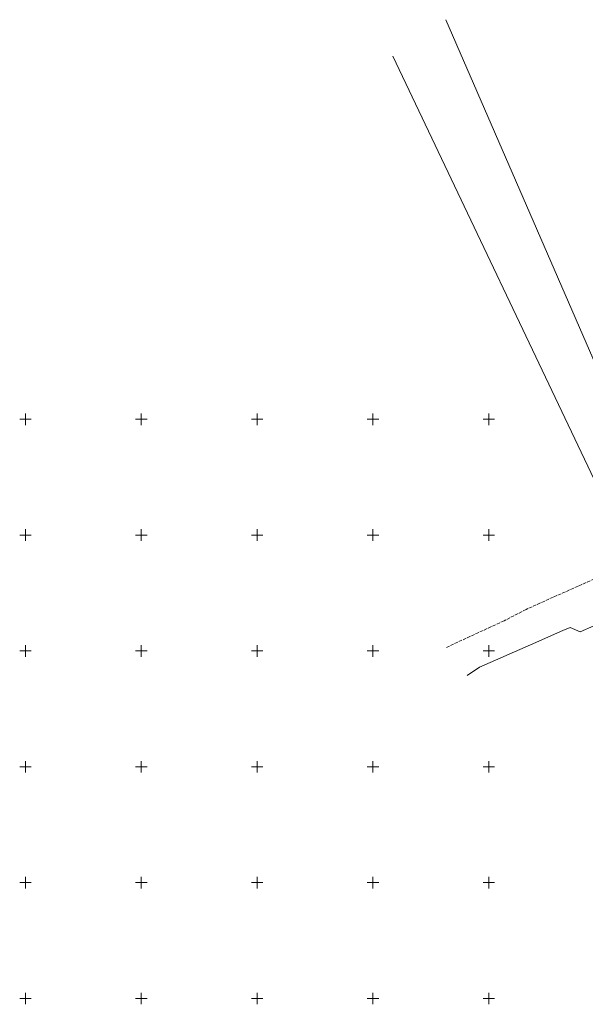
# Model space of a CAD drawing. Header units: metres. Extents: x 7549598 to 7550187, y 5738498 to 5738922.
# Tile 1 of 9: x 7549598 to 7549842, y 5738498 to 5738922. Entities that reach past the tile are written whole.
import ezdxf

# ---------------------------------------------------------------- set-up
doc = ezdxf.new("R2010")
doc.units = ezdxf.units.M
for name, pattern in [('1', [0]), ('3_SUPP_P', [2, 1.5, -0.5]), ('3_SUWP', [0])]:
    doc.linetypes.add(name, pattern=pattern)
for name, color, linetype, lineweight in [('Dzialki', 7, '1', 18), ('Podzial_sekcyjny_krzyze', 7, '1', 0), ('SUWP_L_0', 5, '3_SUWP', 18)]:
    doc.layers.add(name, color=color, linetype=linetype, lineweight=lineweight)
doc.layers.add('P_SUKP_L_0', color=36, linetype='3_SUPP_P', lineweight=18, true_color=0x803300)

msp = doc.modelspace()

# ---------------------------------------------------------------- linework, layer by layer
at = {"layer": 'Dzialki'}
for p, q in [((7549781.51, 5738922.42), (7549880.58, 5738693.92)), ((7549758.61, 5738906.69), (7549863.29, 5738686.35))]:
    msp.add_line(p, q, dxfattribs=at)
at = {"layer": 'P_SUKP_L_0', "linetype": '3_SUPP_P'}
for p, q in [((7549849.31, 5738682.72), (7549838.53, 5738677.94)), ((7549838.53, 5738677.94), (7549827.78, 5738673.19)), ((7549827.78, 5738673.19), (7549816.19, 5738667.95)), ((7549816.19, 5738667.95), (7549806.59, 5738663.01)), ((7549806.59, 5738663.01), (7549781.7, 5738651.54))]:
    msp.add_line(p, q, dxfattribs=at)
at = {"layer": 'Podzial_sekcyjny_krzyze'}
for p, q in [((7549597.5, 5738750), (7549602.5, 5738750)), ((7549600, 5738747.5), (7549600, 5738752.5)), ((7549647.5, 5738750), (7549652.5, 5738750)), ((7549650, 5738747.5), (7549650, 5738752.5)), ((7549697.5, 5738750), (7549702.5, 5738750)), ((7549700, 5738747.5), (7549700, 5738752.5)), ((7549747.5, 5738750), (7549752.5, 5738750)), ((7549750, 5738747.5), (7549750, 5738752.5)), ((7549797.5, 5738750), (7549802.5, 5738750)), ((7549800, 5738747.5), (7549800, 5738752.5)), ((7549600, 5738697.5), (7549600, 5738702.5)), ((7549650, 5738697.5), (7549650, 5738702.5)), ((7549700, 5738697.5), (7549700, 5738702.5)), ((7549750, 5738697.5), (7549750, 5738702.5)), ((7549800, 5738697.5), (7549800, 5738702.5)), ((7549597.5, 5738700), (7549602.5, 5738700)), ((7549647.5, 5738700), (7549652.5, 5738700)), ((7549697.5, 5738700), (7549702.5, 5738700)), ((7549747.5, 5738700), (7549752.5, 5738700)), ((7549797.5, 5738700), (7549802.5, 5738700)), ((7549600, 5738647.5), (7549600, 5738652.5)), ((7549650, 5738647.5), (7549650, 5738652.5)), ((7549700, 5738647.5), (7549700, 5738652.5)), ((7549750, 5738647.5), (7549750, 5738652.5)), ((7549800, 5738647.5), (7549800, 5738652.5)), ((7549597.5, 5738650), (7549602.5, 5738650)), ((7549647.5, 5738650), (7549652.5, 5738650)), ((7549697.5, 5738650), (7549702.5, 5738650)), ((7549747.5, 5738650), (7549752.5, 5738650)), ((7549797.5, 5738650), (7549802.5, 5738650)), ((7549597.5, 5738600), (7549602.5, 5738600)), ((7549600, 5738597.5), (7549600, 5738602.5)), ((7549647.5, 5738600), (7549652.5, 5738600)), ((7549650, 5738597.5), (7549650, 5738602.5)), ((7549697.5, 5738600), (7549702.5, 5738600)), ((7549700, 5738597.5), (7549700, 5738602.5)), ((7549747.5, 5738600), (7549752.5, 5738600)), ((7549750, 5738597.5), (7549750, 5738602.5)), ((7549797.5, 5738600), (7549802.5, 5738600)), ((7549800, 5738597.5), (7549800, 5738602.5)), ((7549597.5, 5738550), (7549602.5, 5738550)), ((7549600, 5738547.5), (7549600, 5738552.5)), ((7549647.5, 5738550), (7549652.5, 5738550)), ((7549650, 5738547.5), (7549650, 5738552.5)), ((7549697.5, 5738550), (7549702.5, 5738550)), ((7549700, 5738547.5), (7549700, 5738552.5)), ((7549747.5, 5738550), (7549752.5, 5738550)), ((7549750, 5738547.5), (7549750, 5738552.5)), ((7549797.5, 5738550), (7549802.5, 5738550)), ((7549800, 5738547.5), (7549800, 5738552.5)), ((7549600, 5738497.5), (7549600, 5738502.5)), ((7549650, 5738497.5), (7549650, 5738502.5)), ((7549700, 5738497.5), (7549700, 5738502.5)), ((7549750, 5738497.5), (7549750, 5738502.5)), ((7549800, 5738497.5), (7549800, 5738502.5)), ((7549597.5, 5738500), (7549602.5, 5738500)), ((7549647.5, 5738500), (7549652.5, 5738500)), ((7549697.5, 5738500), (7549702.5, 5738500)), ((7549747.5, 5738500), (7549752.5, 5738500)), ((7549797.5, 5738500), (7549802.5, 5738500))]:
    msp.add_line(p, q, dxfattribs=at)
at = {"layer": 'SUWP_L_0', "linetype": '3_SUWP'}
for p, q in [((7549835.07, 5738660.17), (7549831.89, 5738658.83)), ((7549839.4, 5738658.26), (7549835.07, 5738660.17)), ((7549845.32, 5738660.84), (7549839.4, 5738658.26)), ((7549831.89, 5738658.83), (7549817.96, 5738652.66)), ((7549817.96, 5738652.66), (7549796.03, 5738642.94)), ((7549796.03, 5738642.94), (7549790.63, 5738639.46))]:
    msp.add_line(p, q, dxfattribs=at)

doc.saveas('drawing.dxf')
